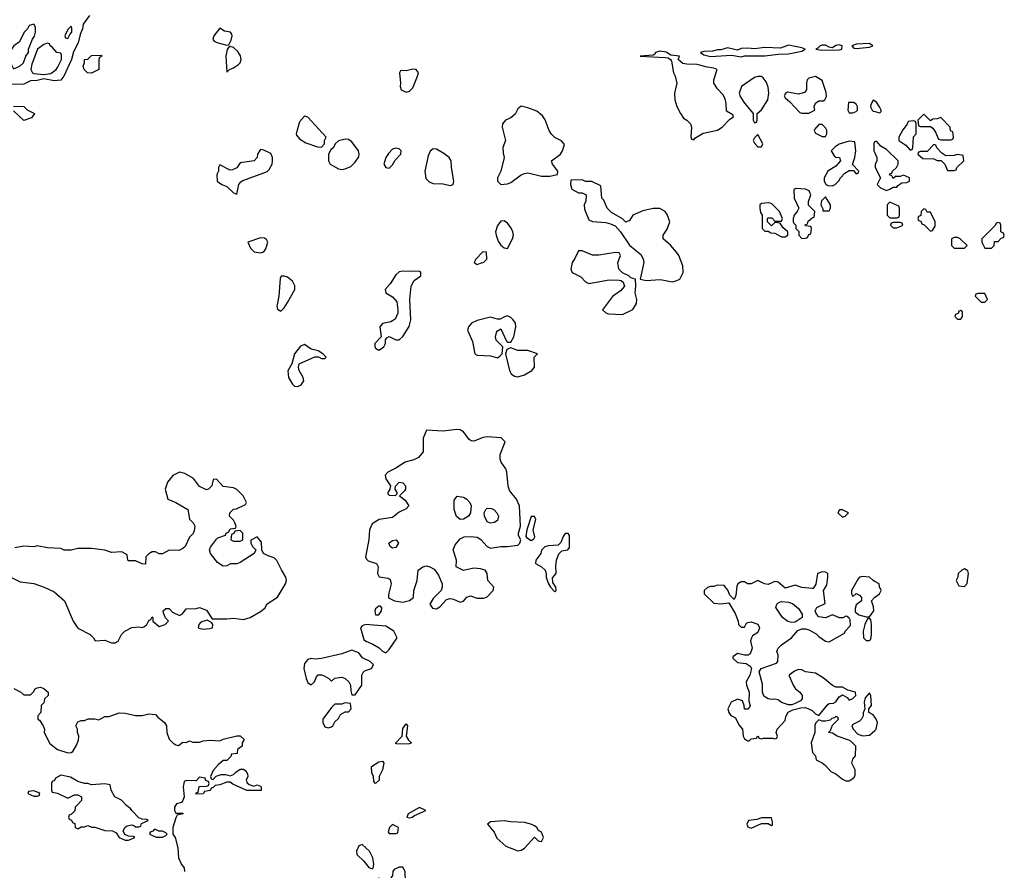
# Model space of a CAD drawing. Header units: inches. Extents: x 2701323 to 2964515, y 494916 to 722124.
# Tile 113 of 256: x 2714946 to 2720766, y 709616 to 714645. Entities that reach past the tile are written whole.
import ezdxf

# ---------------------------------------------------------------- set-up
doc = ezdxf.new("R2010")
doc.units = ezdxf.units.IN
doc.header["$MEASUREMENT"] = 0
for name, color, linetype in [('C7710', 7, 'Continuous'), ('C7711', 7, 'Continuous'), ('C7721', 7, 'Continuous')]:
    doc.layers.add(name, color=color, linetype=linetype)

msp = doc.modelspace()

# ---------------------------------------------------------------- linework, layer by layer
at = {"layer": 'C7710', "color": 2, "elevation": 6}
for points in [[(2715283.8, 710000), (2715274, 709990), (2715272.7, 709967.3), (2715252.7, 709947.3), (2715238, 709942), (2715234, 709930), (2715238, 709918), (2715252.7, 709912.7), (2715258, 709898), (2715272.7, 709892.7), (2715274, 709870), (2715290, 709862), (2715310, 709874), (2715330, 709874), (2715350, 709882), (2715370, 709872), (2715390, 709871.3), (2715450, 709851), (2715494, 709850), (2715516.9, 709836.9), (2715534, 709810), (2715570, 709794), (2715590, 709794), (2715610, 709802), (2715626, 709810), (2715616.4, 709816.4), (2715590, 709818), (2715567.3, 709827.3), (2715558, 709850), (2715568.9, 709871.1), (2715581.2, 709878.8), (2715610, 709884.7), (2715622, 709882), (2715630, 709874), (2715650, 709874), (2715662, 709878), (2715667.3, 709892.7), (2715706, 709910), (2715696.4, 709916.4), (2715670, 709918), (2715650, 709926), (2715609, 709969), (2715602, 709982), (2715589.3, 709989.3), (2715578.4, 710000)], [(2715868, 710000), (2715862, 709990), (2715862, 709970), (2715870, 709954), (2715910, 709954), (2715912, 709950), (2715878, 709942), (2715870, 709926), (2715851.3, 709870), (2715852, 709830), (2715864.7, 709810), (2715881, 709750), (2715884.7, 709690), (2715902, 709650), (2715918, 709630), (2715921, 709610)]]:
    msp.add_lwpolyline(points, dxfattribs=at)
at = {"layer": 'C7710', "color": 2}
for points, elevation in [([(2717310, 709988), (2717242, 709950), (2717234, 709930), (2717250, 709926), (2717266, 709930), (2717279, 709941), (2717346, 709970)], 10), ([(2717150, 709888), (2717132, 709870), (2717124.7, 709844.7), (2717130, 709834), (2717170, 709834), (2717182, 709838), (2717186, 709870)], 10), ([(2717810, 709909.3), (2717730, 709902), (2717712, 709890), (2717750, 709842), (2717765.8, 709805.8), (2717819.9, 709759.9), (2717890, 709730.7), (2717910, 709734.8), (2717930, 709746.8), (2717990, 709812), (2718010, 709791.3), (2718030, 709787.3), (2718042, 709810), (2718030, 709841.2), (2718012.3, 709852.3), (2718002, 709870), (2717990, 709879), (2717968, 709890), (2717930, 709899.3), (2717850, 709902.7)], 10), ([(2719390, 709926), (2719330, 709926), (2719303.6, 709916.4), (2719254, 709910), (2719244.7, 709890), (2719250, 709874), (2719270, 709864.7), (2719330, 709894), (2719370, 709894), (2719390, 709882), (2719395.3, 709884.7), (2719396.4, 709903.6)], 10), ([(2715750, 709858), (2715742, 709858), (2715732.7, 709847.3), (2715718, 709842), (2715714, 709830), (2715752.7, 709812.7), (2715790, 709812), (2715810, 709822), (2715818, 709830), (2715810, 709838), (2715790, 709848), (2715768, 709848)], 6), ([(2716970, 709768.7), (2716950, 709762), (2716937.3, 709730), (2716938.8, 709710), (2716981, 709670), (2717010, 709632), (2717030, 709624.7), (2717035.3, 709630), (2717039, 709650), (2717033.2, 709690), (2717014, 709730)], 10), ([(2717210, 709635.3), (2717190, 709635.3), (2717159.6, 709620.4), (2717152, 709610), (2717150, 709586), (2717136, 709564), (2717110, 709559), (2717070, 709569), (2717050, 709562), (2717026, 709530), (2717011.3, 709490), (2717018, 709470), (2717107.1, 709407.1), (2717170, 709396), (2717210, 709398), (2717237.6, 709470), (2717238.4, 709510), (2717226, 709550), (2717225.2, 709610)], 10)]:
    msp.add_lwpolyline(points, close=True, dxfattribs=dict(at, elevation=elevation))
at = {"layer": 'C7711', "color": 2}
for points, elevation in [([(2715358.4, 714670), (2715321.3, 714618.7), (2715317.6, 714590), (2715303.4, 714556.6), (2715291.8, 714508.2), (2715264.9, 714455.1), (2715252.7, 714410), (2715207, 714310), (2715190, 714287.8), (2715150, 714282.9), (2715090, 714295.3), (2715050, 714284.5), (2715010, 714282.7), (2714970, 714263.6), (2714890, 714261.6)], 6), ([(2714910, 714134), (2714970, 714132), (2714990, 714112), (2715034, 714090), (2715015.3, 714064.7), (2714970, 714049), (2714910, 714106)], 6), ([(2720000, 714163), (2719990, 714168), (2719976.9, 714143.1), (2719976, 714130), (2719984.7, 714110), (2719990, 714104.7), (2720000, 714102)], 10), ([(2720000, 713922.7), (2719998, 713922), (2719994, 713910), (2719994, 713870), (2720000, 713856.7)], 10), ([(2714894, 711350), (2714950, 711322), (2715030, 711312), (2715090.7, 711290.7), (2715150, 711262.8), (2715210.8, 711210), (2715263, 711090), (2715290, 711046.8), (2715362, 711010), (2715382, 710990), (2715392, 710972), (2715450, 710976.3), (2715490, 710961), (2715510, 710961), (2715528, 710970), (2715548, 711010), (2715568, 711030), (2715610, 711050.8), (2715650, 711054.8), (2715670, 711051.3), (2715683.1, 711056.9), (2715698, 711070), (2715710, 711094), (2715722, 711098), (2715730, 711114), (2715734, 711110), (2715734, 711090), (2715770, 711058), (2715806, 711070), (2715826, 711090), (2715808.4, 711108.4), (2715796.4, 711136.4), (2715795.3, 711150), (2715810, 711164.7), (2715830, 711164.7), (2715850, 711142), (2715890, 711122), (2715908, 711132), (2715930, 711162), (2715990, 711164), (2716010, 711170.4), (2716050, 711154), (2716083.6, 711103.6), (2716170, 711102), (2716210, 711106), (2716270, 711098.8), (2716308, 711110), (2716370, 711146), (2716394.8, 711165.2), (2716410, 711191.3), (2716470, 711231.3), (2716517.2, 711310), (2716522.7, 711330), (2716519.3, 711350), (2716492.9, 711392.9), (2716467.2, 711447.2), (2716450, 711464), (2716414.6, 711474.6), (2716388, 711490), (2716378, 711510), (2716376.4, 711556.4), (2716350, 711588), (2716312.7, 711567.3), (2716312, 711550), (2716322, 711530), (2716342, 711510), (2716332, 711490), (2716250, 711435.3), (2716230, 711428.7), (2716191.6, 711428.4), (2716170, 711415.3), (2716150, 711414), (2716115.5, 711435.5), (2716074, 711490), (2716069, 711510), (2716073.6, 711526.4), (2716110, 711574), (2716118, 711582), (2716162, 711598), (2716166, 711610), (2716182, 711618), (2716190, 711634), (2716222, 711638), (2716226, 711650), (2716218, 711670), (2716210, 711686), (2716186, 711710), (2716188, 711730), (2716210, 711752), (2716227.3, 711752.7), (2716282, 711778), (2716286, 711790), (2716268, 711830), (2716230, 711868), (2716210, 711878), (2716150, 711886), (2716110, 711928), (2716090, 711926), (2716082, 711890), (2716062, 711870), (2716050, 711866), (2716010, 711885.2), (2715972.9, 711932.9), (2715922.7, 711962.7), (2715890, 711969.2), (2715851.3, 711950), (2715821, 711910), (2715806, 711870), (2715822, 711810), (2715870, 711790.7), (2715941, 711750), (2715950, 711692), (2715971.3, 711670), (2715981, 711650), (2715976.9, 711623.1), (2715972, 711608), (2715950, 711586), (2715924.7, 711530), (2715910, 711519), (2715887.3, 711507.3), (2715830, 711508), (2715790, 711488), (2715770, 711488), (2715750, 711498), (2715730, 711498), (2715710, 711488), (2715692, 711470), (2715690, 711426), (2715670, 711428), (2715630, 711446), (2715590, 711446), (2715586, 711450), (2715582, 711482), (2715550, 711498), (2715490, 711495.3), (2715450, 711508), (2715370, 711518), (2715290, 711518), (2715250, 711508), (2715210, 711508), (2715190, 711518), (2715110, 711522), (2715050, 711534), (2715030, 711528), (2714970, 711533.2), (2714918, 711522)], 10), ([(2720000, 711323.7), (2719990, 711329), (2719969.1, 711349.1), (2719930, 711354), (2719910.8, 711349.2), (2719901.4, 711338.6), (2719862, 711270), (2719862, 711250), (2719870, 711234), (2719890, 711252), (2719910, 711242), (2719922, 711230), (2719922, 711210), (2719890, 711186), (2719883.6, 711163.6), (2719884.7, 711144.7), (2719906, 711126), (2719950, 711114), (2719970, 711114), (2719994, 711150), (2719993.6, 711173.6), (2719982, 711210), (2719998, 711230), (2720000, 711231.3)], 10), ([(2714911.6, 710691.6), (2714954, 710670), (2714970, 710654), (2715010, 710654), (2715028.4, 710671.6), (2715038, 710690), (2715050, 710696), (2715070, 710698), (2715090, 710691.3), (2715114, 710670), (2715114, 710650), (2715094, 710630), (2715090, 710606), (2715074, 710590), (2715071.6, 710548.4), (2715054, 710530), (2715054, 710510), (2715063.6, 710503.6), (2715084.7, 710470), (2715094, 710450), (2715092, 710430), (2715125.4, 710365.4), (2715170, 710331.3), (2715230, 710311.3), (2715250, 710312), (2715260.4, 710319.6), (2715283.1, 710356.9), (2715294.6, 710385.4), (2715295.3, 710410), (2715288, 710430), (2715288, 710450), (2715278, 710470), (2715290, 710494), (2715310, 710502), (2715330, 710502), (2715351.1, 710511.1), (2715390, 710511.3), (2715414.6, 710505.4), (2715450, 710524.7), (2715474.6, 710525.4), (2715533.6, 710546.4), (2715570, 710546), (2715630, 710531), (2715670, 710531), (2715710, 710541), (2715750, 710538), (2715762, 710522), (2715802.8, 710490), (2715814.8, 710470), (2715816, 710430), (2715830, 710392), (2715852, 710370), (2715870, 710358), (2715886, 710354), (2715910, 710374), (2715930, 710372), (2715950, 710382), (2715970, 710374), (2716010, 710374), (2716030, 710382), (2716070, 710384.7), (2716130, 710382), (2716148.9, 710391.1), (2716230, 710412), (2716250, 710412), (2716274, 710390), (2716262, 710370), (2716262, 710350), (2716234, 710330), (2716232.7, 710307.3), (2716198, 710302), (2716194, 710290), (2716170, 710266), (2716150, 710266), (2716119.6, 710240.4), (2716090, 710206), (2716074, 710170), (2716078, 710158), (2716090, 710154), (2716107.3, 710172.7), (2716136.4, 710183.6), (2716163.6, 710183.6), (2716190, 710174), (2716210, 710182), (2716223.1, 710196.9), (2716250, 710214), (2716270, 710214), (2716283.6, 710203.6), (2716292.7, 710187.3), (2716294, 710170), (2716284.7, 710150), (2716290, 710134), (2716303.6, 710123.6), (2716330, 710114), (2716350, 710122), (2716370, 710114), (2716374, 710110), (2716372.7, 710087.3), (2716288.9, 710088.9), (2716205.6, 710125.6), (2716190, 710138), (2716170, 710138), (2716130, 710122), (2716102, 710118), (2716090, 710106), (2716078, 710102), (2716072.7, 710087.3), (2716038, 710082), (2716031.6, 710068.4), (2715990, 710066), (2715990, 710074), (2716002, 710078), (2716007.3, 710112.7), (2716050, 710114), (2716062, 710118), (2716066, 710130), (2716062, 710142), (2716047.3, 710147.3), (2716042, 710162), (2716010, 710166), (2715990, 710146), (2715932.7, 710147.3), (2715918, 710142), (2715912, 710110), (2715918, 710050), (2715911.1, 710028.9), (2715903.6, 710016.4), (2715874, 710010), (2715868, 710000)], 6), ([(2720000, 710522.1), (2719990, 710535.3), (2719966, 710550), (2719966, 710570), (2719982, 710590), (2719978, 710650), (2719970, 710666), (2719943.6, 710636.4), (2719938, 710610), (2719942, 710570), (2719932.7, 710547.3), (2719932, 710530), (2719922, 710510), (2719910, 710498), (2719870, 710478), (2719864.7, 710470), (2719872, 710450), (2719900.7, 710420.7), (2719930, 710411), (2719970, 710416), (2720000, 710442.4)], 10), ([(2715578.4, 710000), (2715548, 710030), (2715508, 710050), (2715488, 710090), (2715482, 710122), (2715450, 710128), (2715370, 710122), (2715350, 710128.7), (2715330, 710128.7), (2715290, 710142), (2715247.3, 710167.3), (2715190, 710178), (2715158, 710162), (2715152.7, 710147.3), (2715138, 710142), (2715134, 710130), (2715134, 710090), (2715138, 710078), (2715170, 710072), (2715230, 710042), (2715270, 710062), (2715290, 710062), (2715310.9, 710050.9), (2715311.6, 710028.4), (2715283.8, 710000)], 6)]:
    msp.add_lwpolyline(points, dxfattribs=dict(at, elevation=elevation))
for points, elevation in [([(2715030, 714618), (2715002, 714610), (2714992, 714590), (2714972, 714570), (2714945.4, 714514.6), (2714911.3, 714490), (2714898.8, 714470), (2714887.1, 714412.9), (2714890, 714394), (2714910, 714354), (2714930, 714362), (2714950, 714372), (2714968, 714390), (2714982, 714430), (2714998, 714450), (2714998, 714470), (2715022, 714530), (2715033.2, 714546.8), (2715039, 714570), (2715040.4, 714600.4)], 6), ([(2715250, 714606), (2715230, 714586), (2715214, 714550), (2715218, 714538), (2715230, 714534), (2715242, 714558), (2715254, 714570), (2715255.3, 714595.3)], 6), ([(2716130, 714594), (2716094, 714550), (2716088.1, 714528.1), (2716096.8, 714516.8), (2716111.3, 714510), (2716170, 714494), (2716183.1, 714496.9), (2716196.3, 714523.7), (2716202.9, 714550), (2716199.7, 714559.7), (2716191.5, 714571.5), (2716157.6, 714577.6)], 10), ([(2715110, 714506), (2715090, 714498), (2715052, 714470), (2715018, 714382), (2715011.3, 714350), (2715022, 714330), (2715030, 714326), (2715090, 714321), (2715130, 714326.8), (2715162, 714350), (2715170, 714362), (2715192.7, 714410), (2715194, 714434), (2715190, 714446), (2715166, 714450), (2715140.4, 714480.4), (2715126, 714490), (2715122, 714502)], 6), ([(2716190, 714485.2), (2716179.6, 714480.4), (2716172.5, 714467.5), (2716164.2, 714430), (2716170, 714334), (2716186, 714350), (2716210, 714359.1), (2716239.8, 714380.2), (2716249.7, 714390.3), (2716255.8, 714410), (2716251.8, 714431.8), (2716236.6, 714456.6), (2716210, 714479.5)], 10), ([(2719490, 714494), (2719443, 714477), (2719350, 714479.6), (2719290, 714473), (2719250, 714475.6), (2719210, 714473.6), (2719190, 714465.2), (2719130, 714478.4), (2719090, 714466.6), (2719070, 714466.6), (2719041.6, 714458.4), (2718990, 714457), (2718971.3, 714450), (2718990, 714436), (2719030, 714427.3), (2719154, 714434), (2719210, 714424.7), (2719230, 714431), (2719350, 714430.5), (2719430, 714441.6), (2719490, 714442), (2719570, 714458.8), (2719588.7, 714470), (2719570, 714478)], 10), ([(2719790, 714495.1), (2719770, 714492.3), (2719750, 714478), (2719730, 714482), (2719710, 714494), (2719690, 714494), (2719678, 714490), (2719664.5, 714475.5), (2719652, 714470), (2719683.8, 714463.8), (2719790, 714467.3), (2719806, 714470), (2719808, 714490)], 10), ([(2719970, 714504), (2719890, 714499.5), (2719864.7, 714490), (2719876.9, 714476.9), (2719890, 714474.8), (2719970, 714483), (2719988.7, 714490)], 10), ([(2715370, 714329.4), (2715348, 714330), (2715328, 714350), (2715322, 714370), (2715329, 714391), (2715329.2, 714410), (2715350, 714412), (2715370, 714432), (2715430, 714434), (2715432, 714430), (2715418, 714422), (2715414, 714410), (2715414, 714350)], 6), ([(2718730, 714458), (2718704.7, 714450), (2718699.8, 714440.2), (2718690, 714435.3), (2718614, 714430), (2718762, 714422), (2718779.1, 714419.1), (2718794, 714410), (2718799.8, 714399.8), (2718810.7, 714330.7), (2718821, 714310), (2718831, 714270), (2718816, 714210), (2718818, 714170), (2718830.9, 714130.9), (2718851.3, 714090), (2718870, 714062), (2718890, 714051.3), (2718911.3, 714030), (2718918, 714010), (2718912.7, 713952.7), (2718918, 713938), (2718930, 713934), (2718936.4, 713943.6), (2718985.6, 713974.4), (2719070, 713991.3), (2719098, 714010), (2719143.1, 714056.9), (2719166, 714070), (2719162, 714082), (2719124, 714104), (2719122.7, 714150), (2719116.6, 714176.6), (2719102.9, 714202.9), (2719070, 714235.3), (2719049.4, 714269.4), (2719049, 714290), (2719068, 714350), (2719050, 714359), (2719010, 714363.7), (2718950, 714379.3), (2718890, 714380.9), (2718866.6, 714386.6), (2718838, 714410), (2718846, 714430), (2718794.5, 714434.5), (2718767.7, 714452.3)], 10), ([(2717270, 714352.3), (2717230, 714342.7), (2717210, 714345.2), (2717198, 714342), (2717191, 714330), (2717198, 714270), (2717196, 714250), (2717202, 714230), (2717230, 714216), (2717250, 714222.8), (2717270, 714241), (2717298.4, 714310), (2717302.7, 714330), (2717289.3, 714349.3)], 10), ([(2719310, 714308.7), (2719290, 714302), (2719212, 714250), (2719198, 714210), (2719204.7, 714190), (2719230.7, 714150.7), (2719282, 714090), (2719282, 714050), (2719290, 714034), (2719302, 714038), (2719306, 714050), (2719306, 714090), (2719330, 714112), (2719368.9, 714171.1), (2719374, 714210), (2719370, 714246), (2719358, 714278), (2719340.4, 714300.4), (2719328.4, 714308.4)], 10), ([(2719650, 714308.7), (2719610, 714299), (2719601, 714290), (2719596, 714270), (2719596, 714230), (2719586, 714214), (2719550, 714204), (2719484.7, 714215.3), (2719472, 714208), (2719464.7, 714195.3), (2719470, 714182), (2719498.8, 714158.8), (2719556.9, 714096.9), (2719570, 714091.3), (2719610, 714091.3), (2719630, 714102), (2719646, 714110), (2719642, 714130), (2719650, 714152), (2719670, 714164.7), (2719695.3, 714164.7), (2719706, 714170), (2719715.3, 714190), (2719713.6, 714213.6), (2719690, 714286)], 10), ([(2717910, 714134), (2717890, 714118), (2717874.6, 714085.4), (2717850, 714065.2), (2717818, 714050), (2717801, 714030), (2717798.8, 714010), (2717818, 713930), (2717802, 713890), (2717803.6, 713856.4), (2717810.8, 713830), (2717790.6, 713749.4), (2717771.3, 713710), (2717771.3, 713690), (2717791.1, 713671.1), (2717830, 713674.8), (2717850, 713682.8), (2717910, 713726.8), (2717930, 713736.3), (2717950, 713739.1), (2718030, 713718.8), (2718080.2, 713719.8), (2718126, 713730), (2718128, 713750), (2718095.3, 713790), (2718089, 713810), (2718142, 713850), (2718155.3, 713870), (2718166, 713906), (2718148.4, 713928.4), (2718110, 713948), (2718090, 713968), (2718075.3, 713990), (2718052.9, 714052.9), (2718036.5, 714076.5), (2718003.1, 714103.1), (2717950, 714124)], 10), ([(2719844.7, 714155.3), (2719842, 714110), (2719850, 714094), (2719870, 714094), (2719890, 714102), (2719898, 714110), (2719898, 714130), (2719890, 714146), (2719874.6, 714154.6)], 10), ([(2716630, 714074), (2716599.8, 714040.2), (2716581, 713970), (2716582.8, 713962.8), (2716599.8, 713939.8), (2716636.9, 713916.9), (2716707.3, 713892.7), (2716730, 713892), (2716748, 713910), (2716748.9, 713931.1), (2716758, 713950), (2716650, 714068.7)], 10), ([(2719690, 714026), (2719670, 714026), (2719643.6, 713996.4), (2719642, 713990), (2719650, 713974), (2719690, 713954), (2719710, 713954), (2719718, 713970), (2719718, 713990), (2719710, 714006)], 10), ([(2719310, 713966), (2719290, 713946), (2719282, 713930), (2719290, 713914), (2719310, 713894), (2719330, 713894), (2719338, 713910)], 10), ([(2716870, 713939), (2716831.1, 713928.9), (2716812, 713910), (2716802, 713890), (2716784.7, 713875.3), (2716772, 713850), (2716771.3, 713830), (2716771.3, 713810), (2716782, 713790), (2716830, 713762.8), (2716850, 713758.8), (2716870, 713762.8), (2716903.1, 713776.9), (2716930, 713802), (2716950, 713834), (2716953.2, 713850), (2716948.7, 713870), (2716910, 713922), (2716890, 713937.2)], 10), ([(2719850, 713926), (2719790, 713908.7), (2719766, 713894), (2719742, 713870), (2719759.6, 713839.6), (2719770, 713832), (2719792, 713830), (2719798, 713810), (2719770, 713778), (2719722, 713750), (2719702, 713710), (2719702, 713690), (2719712, 713672), (2719723.6, 713663.6), (2719750, 713662), (2719766, 713670), (2719788.4, 713691.6), (2719798, 713710), (2719823.1, 713736.9), (2719850, 713754), (2719874, 713754), (2719890, 713734), (2719902, 713738), (2719906, 713750), (2719868, 713788), (2719882, 713830), (2719888, 713870), (2719882, 713922)], 10), ([(2716370, 713878), (2716351.3, 713850), (2716350.7, 713829.3), (2716332, 713810), (2716250, 713798), (2716230, 713768), (2716203.6, 713756.4), (2716190, 713755.3), (2716130, 713786), (2716122, 713770), (2716122, 713750), (2716112, 713730), (2716114, 713690), (2716142, 713670), (2716170, 713658), (2716210, 713622), (2716230, 713614), (2716242, 713670), (2716253.2, 713686.8), (2716265.2, 713694.8), (2716390, 713738.8), (2716410, 713747.3), (2716421.5, 713758.5), (2716439.3, 713790), (2716441.2, 713810), (2716441.2, 713830), (2716430, 713854), (2716390, 713874)], 10), ([(2717170, 713885.2), (2717150, 713879), (2717125.8, 713854.2), (2717110.8, 713830), (2717098.8, 713790), (2717110, 713771.3), (2717130, 713767.3), (2717150, 713786), (2717165.4, 713814.6), (2717199.3, 713850), (2717201.2, 713870), (2717190, 713881.2)], 10), ([(2717390, 713880.9), (2717372.8, 713867.2), (2717361.1, 713838.9), (2717341, 713750), (2717346, 713706), (2717366.4, 713686.4), (2717390, 713676), (2717450, 713674.8), (2717490, 713664.7), (2717508.7, 713671.3), (2717513.2, 713690), (2717499.3, 713770), (2717497.2, 713810), (2717484, 713830), (2717454, 713854), (2717410, 713879.3)], 10), ([(2718270, 713698), (2718204.7, 713695.3), (2718202, 713670), (2718210, 713642), (2718250, 713622), (2718270, 713622), (2718294, 713610), (2718292.7, 713572.7), (2718282, 713550), (2718285.4, 713525.4), (2718310, 713462), (2718331.6, 713451.6), (2718410, 713446), (2718438.8, 713438.8), (2718465.4, 713425.4), (2718498, 713390), (2718551.6, 713311.6), (2718616.8, 713256.8), (2718630.7, 713230.7), (2718636, 713210), (2718614, 713110), (2718650, 713102.8), (2718732.1, 713107.9), (2718804, 713096), (2718830, 713102), (2718848.4, 713111.6), (2718868, 713150), (2718866, 713190), (2718842, 713250), (2718829, 713270), (2718792.1, 713312.1), (2718748.7, 713350), (2718748.7, 713370), (2718772.9, 713407.1), (2718788.7, 713450), (2718772.9, 713492.9), (2718762, 713510), (2718729.1, 713529.1), (2718690, 713529), (2718630, 713514), (2718571.3, 713488.7), (2718550, 713458), (2718530, 713448.7), (2718510, 713468), (2718444.7, 713504.7), (2718418, 713530), (2718398, 713578), (2718388, 713590), (2718382, 713662), (2718327.3, 713687.3), (2718290, 713688)], 10), ([(2719532.7, 713647.3), (2719522, 713638), (2719524.7, 713590), (2719552, 713530), (2719542, 713510), (2719524.7, 713490), (2719518, 713470), (2719518, 713450), (2719521, 713441), (2719534, 713430), (2719534, 713410), (2719551.6, 713391.6), (2719552, 713370), (2719570, 713352), (2719590, 713354), (2719602, 713358), (2719610, 713374), (2719622, 713378), (2719626, 713410), (2719622, 713422), (2719590, 713426), (2719588.4, 713431.6), (2719602, 713438), (2719607.3, 713452.7), (2719630, 713474), (2719642, 713478), (2719646, 713510), (2719608.4, 713548.4), (2719608, 713570), (2719622, 713610), (2719613.2, 713633.2), (2719590, 713642)], 10), ([(2719370, 713562), (2719330, 713558), (2719322, 713550), (2719322, 713530), (2719325.4, 713505.4), (2719334, 713490), (2719334, 713410), (2719350, 713394), (2719370, 713394), (2719385.4, 713385.4), (2719410, 713382), (2719450, 713362), (2719470, 713362), (2719486, 713370), (2719486, 713390), (2719456.4, 713416.4), (2719442, 713442), (2719410, 713446), (2719390, 713426), (2719366, 713450), (2719366, 713470), (2719370, 713474), (2719392.7, 713472.7), (2719410, 713454), (2719450, 713454), (2719455.3, 713470), (2719438, 713510), (2719390, 713558)], 10), ([(2719710, 713598), (2719686.4, 713573.6), (2719682, 713550), (2719694, 713526), (2719694, 713514), (2719730, 713514), (2719738, 713530), (2719738, 713550)], 10), ([(2717810, 713455.3), (2717790, 713454), (2717770, 713428), (2717759.1, 713390), (2717762, 713370), (2717774.6, 713334.6), (2717790, 713311), (2717810, 713296), (2717830, 713291.3), (2717859.3, 713350), (2717865.2, 713370), (2717861.2, 713390), (2717850, 713415.3), (2717830, 713442)], 10), ([(2716370, 713356), (2716294, 713330), (2716310, 713294), (2716331.6, 713271.6), (2716370, 713266), (2716390, 713272), (2716402, 713290), (2716413.2, 713330), (2716404.7, 713344.7), (2716392.5, 713352.5)], 10), ([(2717690, 713273.2), (2717682, 713270), (2717642, 713230), (2717632, 713210), (2717650, 713198), (2717670, 713204.7), (2717690, 713212), (2717708, 713230), (2717706, 713270)], 10), ([(2718270, 713278), (2718250, 713278), (2718227.5, 713232.5), (2718211, 713210), (2718204.7, 713170), (2718212, 713150), (2718263.8, 713123.8), (2718290, 713096), (2718310, 713086), (2718430, 713106.8), (2718490, 713104.7), (2718502, 713102), (2718512.7, 713092.7), (2718522, 713070), (2718497.3, 713042.7), (2718450, 713008.7), (2718392, 712930), (2718410, 712912), (2718426.4, 712906.4), (2718510, 712902), (2718570, 712932), (2718592.9, 712967.1), (2718594, 712990), (2718584, 713030), (2718588.7, 713070), (2718586, 713110), (2718558, 713118), (2718546, 713130), (2718510, 713148), (2718488, 713170), (2718482, 713210), (2718498, 713250), (2718490, 713266), (2718468, 713268), (2718370, 713252.3), (2718332.9, 713252.9)], 10), ([(2717210, 713157.2), (2717190, 713153.2), (2717170, 713136), (2717135.8, 713084.2), (2717106, 713050), (2717111.3, 713030), (2717150, 713006), (2717175.9, 712975.9), (2717182, 712930), (2717180.7, 712910), (2717164.9, 712875.1), (2717140.7, 712859.3), (2717090, 712848.7), (2717076, 712830), (2717082, 712770), (2717044.7, 712730), (2717044.7, 712710), (2717050, 712702), (2717070, 712692), (2717090, 712704.7), (2717098, 712710), (2717108, 712730), (2717108, 712752), (2717116.4, 712763.6), (2717130.9, 712770.9), (2717170, 712752), (2717190, 712752), (2717210, 712772), (2717249.1, 712830.9), (2717259, 712870), (2717252.7, 712990), (2717261.2, 713070), (2717278, 713102), (2717318, 713130), (2717318, 713150), (2717310, 713155.3)], 10), ([(2716510, 713128.7), (2716492, 713128), (2716485.4, 713114.6), (2716478.8, 713010), (2716466.8, 712950), (2716470, 712934), (2716490, 712922), (2716510, 712942), (2716530, 712972), (2716572.3, 713050), (2716572.1, 713072.1), (2716558.6, 713098.6), (2716530, 713122)], 10), ([(2717830, 712893.2), (2717810.9, 712889.1), (2717785.4, 712874.6), (2717770, 712874), (2717730, 712886), (2717650, 712866.6), (2717616, 712850), (2717598.8, 712830), (2717594, 712810), (2717622, 712742), (2717636, 712670), (2717650, 712660.7), (2717730, 712658), (2717770, 712646), (2717785.2, 712654.8), (2717798, 712670), (2717802, 712710), (2717762.7, 712750), (2717758, 712770), (2717765.4, 712794.6), (2717770, 712804.7), (2717790, 712818), (2717823.5, 712743.5), (2717830, 712738), (2717850, 712738), (2717866.6, 712770), (2717879.3, 712830), (2717877.2, 712850), (2717864, 712870), (2717850, 712884)], 10), ([(2716630, 712724), (2716606.2, 712713.8), (2716570.8, 712670), (2716554, 712610), (2716531.6, 712568.4), (2716536, 712530), (2716558, 712490), (2716570, 712478), (2716590, 712476), (2716610, 712486.8), (2716625.2, 712510), (2716621.2, 712530), (2716599, 712570), (2716594, 712590), (2716598, 712610), (2716690, 712652), (2716712, 712652), (2716730, 712642), (2716750, 712642), (2716758, 712650), (2716738, 712670), (2716710, 712688), (2716670, 712697.2)], 10), ([(2717850, 712704), (2717824.7, 712695.3), (2717818, 712670), (2717841.1, 712570), (2717850.3, 712550.3), (2717870, 712536.5), (2717890, 712533.1), (2717930, 712544.9), (2717973.2, 712570), (2717989, 712590), (2717988, 712650), (2718006, 712670), (2717949, 712689), (2717890, 712689.6)], 10), ([(2717530, 712221.2), (2717450, 712212.7), (2717350, 712218), (2717331, 712170), (2717331.3, 712090), (2717302.8, 712057.2), (2717276.8, 712043.2), (2717224.7, 712030), (2717170, 711994), (2717122, 711970), (2717107.5, 711952.5), (2717111, 711930), (2717138, 711890), (2717134, 711870), (2717122, 711850), (2717122, 711842), (2717130, 711834), (2717167.3, 711832.7), (2717178, 711842), (2717178, 711850), (2717166, 711870), (2717167.3, 711887.3), (2717189.4, 711910.6), (2717210, 711906.8), (2717226.8, 711890), (2717226.8, 711870), (2717220.7, 711859.3), (2717192, 711830), (2717224.5, 711804.5), (2717246, 711770), (2717230, 711754), (2717190, 711732.7), (2717150, 711701.2), (2717070.7, 711689.3), (2717030, 711664), (2717014, 711630), (2717010.5, 711569.5), (2716991, 711470), (2716996, 711456), (2717006, 711446), (2717056, 711430), (2717066, 711410), (2717062, 711370), (2717071.3, 711351.3), (2717124, 711344), (2717135.9, 711335.9), (2717142, 711310), (2717126, 711246), (2717126.4, 711226.4), (2717162, 711210), (2717210, 711202), (2717250, 711210.8), (2717273.2, 711230), (2717275.1, 711270), (2717296, 711330), (2717302, 711390), (2717330, 711411), (2717350, 711416), (2717371, 711411), (2717396.8, 711396.8), (2717422, 711362), (2717444, 711310), (2717444, 711290), (2717437.3, 711270), (2717390, 711222.7), (2717370.6, 711190), (2717386.9, 711166.9), (2717410, 711162), (2717430, 711174), (2717470, 711218), (2717490, 711222.4), (2717510, 711219.5), (2717550, 711202), (2717570, 711206.8), (2717590, 711231), (2717610, 711238.8), (2717650, 711224.4), (2717690, 711224.2), (2717710, 711232.7), (2717744.5, 711270), (2717749, 711290), (2717713.2, 711330), (2717709, 711370), (2717698, 711390), (2717670, 711399.3), (2717630, 711402), (2717570, 711389), (2717526, 711410), (2717528, 711450), (2717508, 711510), (2717520.2, 711539.8), (2717550, 711576), (2717572.5, 711587.5), (2717610, 711590.5), (2717650, 711584.9), (2717672.3, 711572.3), (2717710, 711531), (2717730, 711521), (2717789.4, 711530.6), (2717830, 711530.6), (2717890, 711538), (2717902, 711550), (2717908.7, 711570), (2717895.3, 711595.3), (2717894, 711610), (2717907, 711650), (2717901.2, 711770), (2717882.7, 711810), (2717841.2, 711861.2), (2717834, 711890), (2717826.6, 711970), (2717819.3, 711990), (2717792, 712030), (2717786.8, 712046.8), (2717786.6, 712073.4), (2717815.3, 712150), (2717792.7, 712172.7), (2717710, 712178), (2717685.8, 712174.2), (2717630, 712154), (2717614.6, 712154.6), (2717603.2, 712163.2), (2717570, 712209), (2717550, 712219.3)], 10), ([(2717550, 711689.3), (2717527.6, 711707.6), (2717514.5, 711750), (2717514.8, 711805.2), (2717532.7, 711827.3), (2717570, 711822), (2717590, 711810.6), (2717607.3, 711790), (2717615.5, 711770), (2717610.6, 711730), (2717598.8, 711710), (2717570, 711692.7)], 10), ([(2717730, 711669.4), (2717710, 711677.2), (2717694.5, 711710), (2717692.3, 711730), (2717701.2, 711750), (2717710, 711756.3), (2717734.6, 711754.6), (2717750, 711747.3), (2717767.3, 711730), (2717776.3, 711710), (2717770, 711684), (2717750, 711672.7)], 10), ([(2719810, 711748), (2719792.7, 711747.3), (2719782, 711730), (2719810, 711704.7), (2719826, 711710), (2719846, 711730)], 10), ([(2717990, 711708), (2717970, 711708), (2717944.7, 711630), (2717938, 711590), (2717942.8, 711582.8), (2717970, 711566.8), (2717984.7, 711575.3), (2717992, 711588), (2717981.2, 711630), (2717997.2, 711690)], 10), ([(2716250, 711626), (2716218, 711622), (2716212.7, 711607.3), (2716198, 711602), (2716194, 711570), (2716210, 711562), (2716250, 711562), (2716266, 711570), (2716266, 711610)], 10), ([(2717150, 711521.2), (2717144.1, 711524.1), (2717135.3, 711530), (2717129.2, 711550), (2717150, 711566), (2717170.6, 711570.6), (2717186, 711550), (2717170, 711525.2)], 10), ([(2718170, 711608), (2718158, 711590), (2718145.4, 711554.6), (2718130, 711538), (2718070, 711534), (2718050, 711528), (2718031.1, 711508.9), (2718026, 711490), (2717998, 711450), (2717996, 711430), (2718030.6, 711410.6), (2718051.3, 711390), (2718058, 711370), (2718058, 711350), (2718070, 711314), (2718082.8, 711290), (2718110, 711262.8), (2718117.2, 711270), (2718116, 711290), (2718098, 711318), (2718095.3, 711344.7), (2718118, 711370), (2718114.6, 711414.6), (2718119.3, 711450), (2718132.7, 711487.3), (2718150, 711504.7), (2718186, 711510), (2718196.4, 711523.6), (2718195.3, 711595.3), (2718187.3, 711607.3)], 10), ([(2719690, 711381.6), (2719662.8, 711370), (2719651.3, 711308.7), (2719636.9, 711283.1), (2719630, 711282), (2719568.9, 711288.9), (2719530, 711302), (2719470, 711284), (2719430, 711319), (2719410, 711324), (2719370, 711306.6), (2719348, 711310), (2719310, 711328.7), (2719270, 711309.4), (2719248, 711310), (2719230, 711322), (2719210, 711322), (2719190.7, 711309.3), (2719184.5, 711295.5), (2719179.1, 711240.9), (2719170, 711218), (2719143.7, 711243.7), (2719132.3, 711272.3), (2719110, 711299), (2719070, 711301.2), (2719050, 711294), (2719030, 711294), (2719011.1, 711288.9), (2718992, 711270), (2718991.3, 711250), (2719050, 711196), (2719090, 711190.8), (2719136.9, 711196.9), (2719174.4, 711134.4), (2719192, 711090), (2719194, 711070), (2719210, 711054), (2719230, 711054), (2719243.1, 711076.9), (2719250, 711082), (2719270, 711084.7), (2719310, 711071), (2719318.8, 711050), (2719310, 711022), (2719278, 711002), (2719271.3, 710990), (2719266, 710970), (2719276, 710930), (2719263.6, 710896.4), (2719251.6, 710888.4), (2719230, 710888), (2719190, 710898), (2719162, 710878), (2719162, 710870), (2719190, 710844.7), (2719239.6, 710839.6), (2719263.6, 710823.6), (2719272, 710810), (2719261, 710770), (2719241, 710730), (2719242.8, 710710), (2719258.8, 710670), (2719256.9, 710616.9), (2719264.7, 710590), (2719259.8, 710580.2), (2719250, 710568), (2719230, 710568), (2719228.7, 710590), (2719218, 710618), (2719190, 710628.7), (2719152, 710610), (2719132, 710570), (2719138, 710550), (2719150, 710532), (2719176.9, 710516.9), (2719196.9, 710476.9), (2719218, 710450), (2719222, 710410), (2719230, 710394), (2719250, 710382), (2719258, 710382), (2719270, 710394), (2719302, 710398), (2719310, 710412), (2719318, 710398), (2719330, 710394), (2719342, 710398), (2719398, 710398), (2719406, 710394), (2719422, 710398), (2719426, 710410), (2719418, 710430), (2719424, 710450), (2719470, 710502), (2719475.3, 710524.7), (2719488.9, 710551.1), (2719515.3, 710564.7), (2719563.1, 710576.9), (2719590, 710578), (2719630, 710562), (2719650, 710542), (2719670, 710532), (2719723.1, 710596.9), (2719730, 710602), (2719756.4, 710603.6), (2719770, 710612), (2719790, 710642), (2719810, 710654), (2719836.9, 710636.9), (2719850, 710622), (2719870, 710632), (2719888, 710650), (2719886, 710670), (2719841.2, 710681.2), (2719810, 710698), (2719770, 710698), (2719750, 710708.7), (2719695.1, 710755.1), (2719650, 710781.2), (2719590, 710789.2), (2719570, 710802), (2719550, 710804), (2719526.4, 710793.6), (2719494, 710770), (2719494, 710766), (2719518, 710710), (2719531.3, 710690), (2719558, 710670), (2719571, 710650), (2719570.8, 710629.2), (2719561, 710619), (2719530, 710602), (2719510, 710595.3), (2719490, 710595.3), (2719450, 710608.7), (2719430, 710624), (2719410, 710629), (2719390, 710625.2), (2719370, 710629.2), (2719345.4, 710645.4), (2719336, 710670), (2719336.5, 710716.5), (2719318, 710790), (2719328, 710810), (2719419, 710841), (2719428, 710850), (2719428.7, 710890), (2719422, 710910), (2719428.7, 710930), (2719448.7, 710950), (2719508.7, 710990), (2719545.2, 711034.8), (2719570, 711044.7), (2719590, 711044.7), (2719610, 711038), (2719654, 711014), (2719670, 710998), (2719710, 710971.3), (2719730, 710966.8), (2719822, 711018), (2719826, 711030), (2719856.4, 711063.6), (2719855.3, 711095.3), (2719850, 711106), (2719836.4, 711116.4), (2719830, 711118), (2719811.3, 711108.7), (2719791.1, 711108.9), (2719750, 711126), (2719710, 711109), (2719670, 711115.3), (2719655.3, 711130), (2719648.7, 711150), (2719658, 711170), (2719707.3, 711192.7), (2719698, 711270), (2719717.2, 711302.8), (2719723.7, 711350), (2719722.7, 711370), (2719710, 711379.5)], 10), ([(2717078, 711178), (2717070, 711178), (2717050, 711162), (2717046, 711150), (2717050, 711126), (2717070, 711126), (2717084, 711150), (2717087.3, 711167.3)], 10), ([(2719510, 711081.2), (2719486.3, 711086.3), (2719455.3, 711110), (2719415.3, 711170), (2719422, 711190), (2719430, 711198), (2719450, 711204.7), (2719490, 711201), (2719513.4, 711193.4), (2719550, 711164.7), (2719572, 711130), (2719572, 711110), (2719530, 711084)], 10), ([(2719970, 711106), (2719958, 711102), (2719942, 711070), (2719932, 711030), (2719934, 710990), (2719950, 710974), (2719970, 710974), (2719976.4, 710983.6), (2719982, 711010), (2719982, 711070), (2719976.4, 711096.4)], 10), ([(2716054.6, 711094.6), (2716016.9, 711083.1), (2716004.7, 711070), (2716002, 711050), (2716006.8, 711046.8), (2716030, 711042.8), (2716070, 711046), (2716086, 711050), (2716088, 711070), (2716080.4, 711080.4)], 10), ([(2716991, 711069), (2716970, 711062), (2716961, 711050), (2716980.7, 710980.7), (2716992, 710970), (2717033.4, 710953.4), (2717070.9, 710930.9), (2717090, 710912), (2717110, 710902), (2717130, 710922), (2717178, 710990), (2717158, 711030), (2717110, 711059)], 10), ([(2716910, 710918), (2716850, 710896), (2716730.6, 710869.4), (2716690, 710865.2), (2716670, 710869), (2716650, 710862), (2716630, 710838), (2716626, 710810), (2716638.8, 710750), (2716650, 710724.7), (2716670, 710712), (2716688.9, 710731.1), (2716700.2, 710759.8), (2716710, 710772), (2716730, 710772), (2716745.4, 710765.4), (2716774, 710750), (2716790, 710734), (2716810, 710752), (2716850, 710758), (2716870.9, 710750.9), (2716892, 710730), (2716902, 710710), (2716903.6, 710676.4), (2716910, 710654), (2716930, 710654), (2716968, 710710), (2716968, 710770), (2716978, 710790), (2716984, 710796), (2717026, 710810), (2717038, 710830), (2717018, 710850), (2716972.9, 710872.9), (2716950, 710902)], 10), ([(2716870, 710606), (2716850, 710598), (2716810, 710598), (2716790, 710578), (2716738, 710510), (2716738, 710490), (2716750, 710464.7), (2716770, 710458), (2716790, 710464.7), (2716798, 710470), (2716810, 710494), (2716830, 710514), (2716843.1, 710536.9), (2716870, 710554), (2716890, 710554), (2716906, 710570), (2716902, 710602)], 10), ([(2719770, 710526), (2719762, 710518), (2719746.4, 710513.6), (2719736.9, 710503.1), (2719710, 710498), (2719690, 710498), (2719670, 710506), (2719651.6, 710488.4), (2719646, 710474), (2719646, 710430), (2719624.7, 710370), (2719632.7, 710312.7), (2719650, 710294), (2719654, 710270), (2719690, 710251.3), (2719710, 710236), (2719740.5, 710200.5), (2719770, 710186), (2719810, 710156), (2719830, 710146), (2719850, 710146), (2719876.5, 710163.5), (2719884, 710176), (2719884, 710210), (2719864, 710250), (2719870, 710274), (2719887.3, 710292.7), (2719888, 710350), (2719859.3, 710379.3), (2719846.3, 710386.3), (2719778, 710410), (2719750, 710428), (2719726, 710430), (2719738, 710442), (2719750, 710474), (2719786, 710510), (2719782, 710522)], 10), ([(2717182, 710362), (2717166, 710366), (2717208, 710410), (2717210, 710454), (2717230, 710482), (2717238, 710470), (2717231.3, 710410), (2717244.7, 710384.7), (2717262, 710370), (2717250, 710364)], 6), ([(2717050, 710129), (2717040.4, 710140.4), (2717038, 710170), (2717027.3, 710192.7), (2717026, 710230), (2717070, 710258), (2717090, 710262), (2717098, 710250), (2717090.6, 710209.4), (2717071.3, 710170), (2717070.9, 710149.1)], 6), ([(2715030, 710086), (2714998, 710082), (2714994, 710070), (2715030, 710054), (2715050, 710054), (2715062, 710058), (2715066, 710070), (2715056.4, 710076.4)], 6)]:
    msp.add_lwpolyline(points, close=True, dxfattribs=dict(at, elevation=elevation))
at = {"layer": 'C7721', "color": 2, "elevation": 10}
for points in [[(2720000, 714102), (2720030, 714094), (2720038, 714102), (2720038, 714110), (2720028.7, 714130), (2720010, 714158), (2720000, 714163)], [(2720000, 713856.7), (2720012, 713830), (2720011.6, 713808.4), (2720002, 713790), (2720002, 713770), (2720034, 713710), (2720014, 713670), (2720034, 713650), (2720070, 713634), (2720090, 713642), (2720110, 713654), (2720130, 713654), (2720136.4, 713663.6), (2720160.4, 713679.6), (2720190, 713682), (2720206, 713690), (2720206, 713710), (2720170, 713726), (2720150, 713718), (2720122, 713718), (2720110, 713706), (2720102, 713722), (2720087.3, 713727.3), (2720090, 713734), (2720102, 713738), (2720106, 713750), (2720128, 713770), (2720138, 713790), (2720138, 713810), (2720070, 713878), (2720036.4, 713896.4), (2720010, 713926), (2720000, 713922.7)], [(2720000, 711231.3), (2720028, 711250), (2720038, 711270), (2720028, 711292), (2720026, 711310), (2720000, 711323.7)], [(2720000, 710442.4), (2720008.7, 710450), (2720017.2, 710490), (2720009.2, 710510), (2720000, 710522.1)]]:
    msp.add_lwpolyline(points, dxfattribs=at)
for points in [[(2720290, 714086), (2720254, 714050), (2720258, 714018), (2720270, 714014), (2720330, 714014), (2720343.6, 714003.6), (2720359.6, 713979.6), (2720378, 713938), (2720390, 713934), (2720450, 713934), (2720462, 713938), (2720466, 713950), (2720462, 713982), (2720447.3, 713987.3), (2720446, 714010), (2720390, 714066), (2720370, 714058), (2720343.6, 714056.4), (2720330, 714046)], [(2720230, 714046), (2720198, 714042), (2720192.7, 714027.3), (2720166, 713994), (2720142, 713950), (2720142, 713930), (2720183.6, 713903.6), (2720210, 713874), (2720222, 713878), (2720226, 713890), (2720228.4, 713951.6), (2720246, 713970), (2720246, 714030), (2720242, 714042)], [(2720350, 713906), (2720310, 713866), (2720270, 713866), (2720258, 713862), (2720254, 713850), (2720283.6, 713823.6), (2720350, 713822), (2720370, 713812), (2720392, 713812), (2720414, 713790), (2720430, 713754), (2720470, 713754), (2720482, 713758), (2720486, 713770), (2720526, 713810), (2720522, 713842), (2720490, 713848), (2720470, 713842), (2720420.4, 713840.4), (2720396.4, 713856.4), (2720367.3, 713887.3), (2720362, 713902)], [(2720090, 713566), (2720074, 713550), (2720074, 713490), (2720090, 713474), (2720130, 713474), (2720142, 713478), (2720146, 713490), (2720146, 713530), (2720142, 713542)], [(2720290, 713526), (2720274, 713510), (2720272.7, 713487.3), (2720258, 713482), (2720254, 713470), (2720258, 713458), (2720272.7, 713452.7), (2720278, 713438), (2720292.7, 713432.7), (2720330, 713394), (2720342, 713398), (2720356.4, 713423.6), (2720358, 713450), (2720330, 713506), (2720310, 713506), (2720302, 713522)], [(2720150, 713446), (2720110, 713446), (2720098, 713442), (2720094, 713430), (2720110, 713414), (2720130, 713414), (2720150, 713422), (2720166, 713430), (2720162, 713442)], [(2720730, 713446), (2720718, 713442), (2720712.7, 713427.3), (2720634, 713350), (2720634, 713330), (2720650, 713294), (2720690, 713294), (2720706, 713310), (2720707.3, 713332.7), (2720730, 713334), (2720747.3, 713352.7), (2720762, 713358), (2720766, 713370), (2720762, 713382), (2720746, 713390), (2720746, 713430), (2720742, 713442)], [(2720490, 713358), (2720470, 713358), (2720454, 713350), (2720454, 713310), (2720470, 713294), (2720530, 713294), (2720546, 713310), (2720506, 713350)], [(2720650, 713026), (2720610, 713026), (2720598, 713022), (2720594, 713010), (2720630, 712974), (2720650, 712974), (2720666, 712990)], [(2720510, 712926), (2720498, 712922), (2720492.7, 712907.3), (2720478, 712902), (2720474, 712890), (2720490, 712874), (2720510, 712874), (2720518, 712890), (2720518, 712918)], [(2720530, 711398), (2720514, 711390), (2720494, 711370), (2720491.6, 711348.4), (2720482, 711330), (2720498, 711298), (2720530, 711294), (2720547.3, 711312.7), (2720555.3, 711370), (2720550, 711386)]]:
    msp.add_lwpolyline(points, close=True, dxfattribs=at)

doc.saveas('drawing.dxf')
